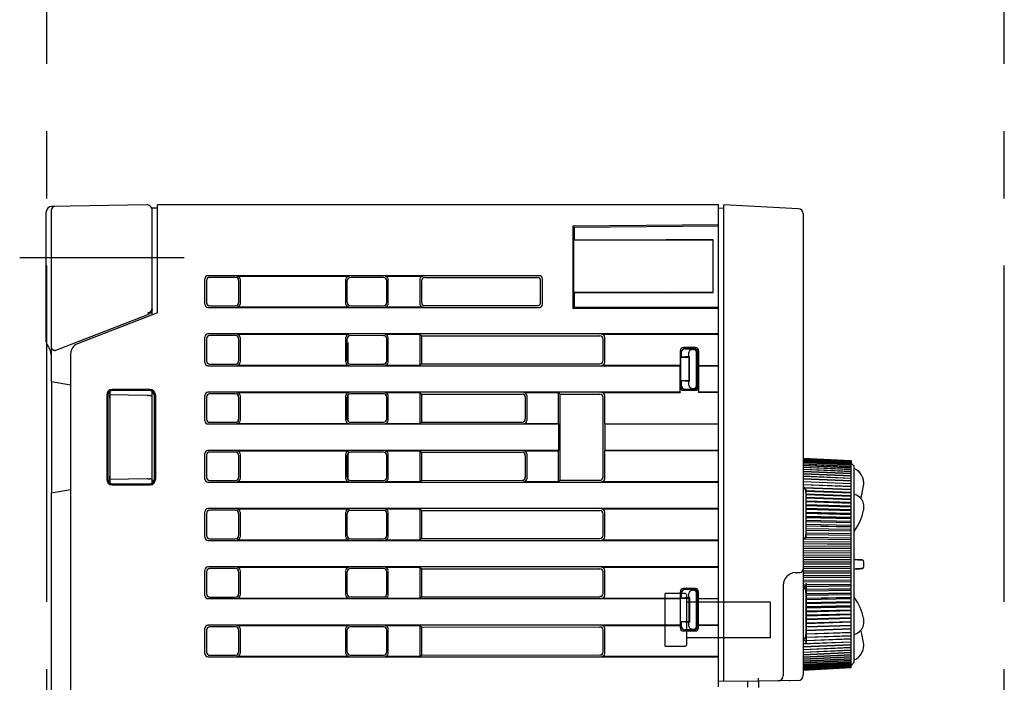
# Model space of a CAD drawing. Header units: millimetres. Extents: x 61 to 724, y -143 to 571.
# Tile 5 of 28: x 61 to 155, y 232 to 295. Entities that reach past the tile are written whole.
import ezdxf

# ---------------------------------------------------------------- set-up
doc = ezdxf.new("R2010")
doc.units = ezdxf.units.MM
doc.linetypes.add('PHANTOMX2', pattern=[127, 63.5, -12.7, 12.7, -12.7, 12.7, -12.7])
for name, color, linetype in [('10', 3, 'CONTINUOUS'), ('11', 2, 'CONTINUOUS'), ('12', 7, 'CONTINUOUS'), ('17', 6, 'CONTINUOUS'), ('18', 1, 'PHANTOMX2')]:
    doc.layers.add(name, color=color, linetype=linetype)

msp = doc.modelspace()

# ---------------------------------------------------------------- linework, layer by layer
at = {"layer": '10'}
for p, q in [((73.505, 277.563), (64.505, 277.406)), ((73.967, 277.272), (74.514, 277.272)), ((74.014, 267.172), (74.014, 277.272)), ((74.514, 267.366), (74.514, 277.572)), ((127.514, 277.572), (74.514, 277.572)), ((127.514, 232.056), (127.514, 277.572)), ((64.014, 264.63), (64.014, 276.906)), ((64.514, 260.892), (64.514, 277.111)), ((127.514, 275.685), (113.755, 275.561)), ((113.755, 275.561), (113.755, 267.763)), ((113.755, 275.561), (113.864, 275.453)), ((113.864, 275.453), (127.514, 275.572)), ((113.864, 275.453), (113.864, 275.447)), ((113.864, 274.947), (113.864, 274.272)), ((113.864, 274.272), (113.818, 274.226)), ((127.014, 274.246), (113.818, 274.226)), ((113.818, 274.226), (113.818, 269.318)), ((113.864, 274.272), (122.564, 274.272)), ((127.014, 274.271), (122.564, 274.274)), ((127.014, 269.273), (127.014, 274.271)), ((110.591, 270.872), (79.286, 270.872)), ((81.885, 270.716), (79.441, 270.717)), ((82.015, 270.846), (92.613, 270.846)), ((95.879, 270.71), (92.747, 270.711)), ((96.015, 270.846), (99.613, 270.846)), ((99.761, 270.697), (110.411, 270.692)), ((78.987, 268.171), (78.987, 270.573)), ((79.142, 270.419), (79.142, 268.326)), ((82.184, 270.417), (82.184, 268.327)), ((82.314, 270.547), (82.314, 268.197)), ((92.314, 268.197), (92.314, 270.547)), ((92.448, 268.332), (92.448, 270.413)), ((96.178, 268.333), (96.178, 270.411)), ((96.314, 268.197), (96.314, 270.547)), ((99.314, 270.547), (99.314, 268.197)), ((99.462, 270.398), (99.462, 268.346)), ((110.71, 268.351), (110.71, 270.393)), ((110.89, 268.171), (110.89, 270.573)), ((113.864, 269.272), (113.818, 269.318)), ((127.014, 269.298), (113.818, 269.318)), ((113.864, 269.272), (113.864, 267.872)), ((113.864, 269.272), (122.564, 269.272)), ((122.564, 269.27), (127.014, 269.273)), ((79.441, 268.027), (81.885, 268.028)), ((92.613, 267.898), (82.015, 267.898)), ((92.747, 268.033), (95.879, 268.034)), ((99.613, 267.898), (96.015, 267.898)), ((99.761, 268.047), (110.411, 268.052)), ((64.923, 263.828), (73.531, 267.181)), ((74.514, 267.366), (66.952, 264.43)), ((79.286, 267.872), (110.591, 267.872)), ((113.755, 267.763), (113.864, 267.872)), ((127.514, 267.76), (113.755, 267.763)), ((122.564, 267.872), (113.864, 267.872)), ((127.514, 267.87), (122.564, 267.874)), ((127.514, 265.372), (79.286, 265.372)), ((81.885, 265.216), (79.441, 265.217)), ((82.015, 265.346), (92.613, 265.346)), ((95.879, 265.21), (92.747, 265.211)), ((96.015, 265.346), (99.314, 265.346)), ((99.314, 265.346), (99.314, 262.398)), ((99.314, 265.346), (99.462, 265.197)), ((99.462, 265.197), (99.462, 262.547)), ((99.462, 265.197), (116.315, 265.189)), ((116.481, 265.346), (127.514, 265.346)), ((78.987, 262.671), (78.987, 265.073)), ((79.142, 264.919), (79.142, 262.826)), ((82.184, 264.917), (82.184, 262.827)), ((82.314, 265.047), (82.314, 262.697)), ((92.314, 262.697), (92.314, 265.047)), ((92.448, 262.832), (92.448, 264.913)), ((92.514, 262.646), (92.514, 264.55)), ((96.178, 262.833), (96.178, 264.911)), ((96.314, 262.697), (96.314, 265.047)), ((116.614, 262.854), (116.614, 264.891)), ((116.78, 262.697), (116.78, 265.047)), ((66.314, 263.498), (66.314, 170.846)), ((123.894, 263.792), (123.894, 262.398)), ((123.914, 263.772), (123.914, 260.372)), ((124.014, 263.172), (124.014, 263.68)), ((124.714, 263.235), (124.014, 263.172)), ((125.333, 264.092), (124.194, 264.092)), ((125.314, 264.072), (124.214, 264.072)), ((124.352, 263.972), (125.214, 263.972)), ((124.714, 263.235), (124.714, 263.617)), ((124.777, 263.235), (124.714, 263.172)), ((124.714, 263.235), (124.777, 263.235)), ((124.777, 260.909), (124.777, 263.235)), ((125.052, 263.909), (125.151, 263.909)), ((125.451, 260.535), (125.451, 263.61)), ((125.514, 260.472), (125.514, 263.673)), ((125.614, 260.372), (125.614, 263.772)), ((125.633, 263.792), (125.633, 262.398)), ((79.286, 262.372), (123.889, 262.372)), ((79.441, 262.527), (81.885, 262.528)), ((92.613, 262.398), (82.015, 262.398)), ((92.747, 262.533), (95.879, 262.534)), ((99.314, 262.398), (96.015, 262.398)), ((99.314, 262.398), (99.462, 262.547)), ((99.462, 262.547), (116.315, 262.555)), ((123.894, 262.398), (116.481, 262.398)), ((123.889, 262.372), (123.894, 262.398)), ((123.889, 259.872), (123.889, 262.372)), ((124.014, 263.172), (124.714, 263.172)), ((124.714, 263.172), (124.714, 260.972)), ((125.638, 262.372), (125.633, 262.398)), ((125.633, 262.398), (127.514, 262.398)), ((125.638, 262.372), (125.638, 259.872)), ((125.638, 262.372), (127.514, 262.372)), ((64.515, 260.892), (64.515, 250.352)), ((64.515, 260.892), (66.314, 260.575)), ((124.014, 260.465), (124.014, 260.972)), ((124.014, 260.972), (124.714, 260.972)), ((124.014, 260.972), (124.714, 260.909)), ((124.714, 260.972), (124.777, 260.909)), ((124.714, 260.527), (124.714, 260.909)), ((124.714, 260.909), (124.777, 260.909)), ((69.724, 259.623), (69.724, 251.621)), ((69.814, 259.533), (69.814, 251.711)), ((70.004, 259.924), (70.014, 259.922)), ((70.014, 259.922), (70.014, 251.322)), ((70.014, 259.612), (70.025, 259.601)), ((73.531, 259.552), (70.014, 259.612)), ((73.814, 260.122), (70.223, 260.122)), ((73.723, 260.031), (70.313, 260.032)), ((73.989, 259.547), (74.014, 259.547)), ((74.014, 251.307), (74.014, 259.938)), ((74.222, 251.713), (74.222, 259.532)), ((74.314, 259.623), (74.314, 251.621)), ((78.987, 257.171), (78.987, 259.573)), ((123.889, 259.872), (79.286, 259.872)), ((81.885, 259.716), (79.441, 259.717)), ((82.015, 259.846), (92.613, 259.846)), ((82.314, 259.547), (82.314, 257.197)), ((92.314, 257.197), (92.314, 259.547)), ((92.514, 257.146), (92.514, 259.599)), ((95.879, 259.71), (92.747, 259.711)), ((96.015, 259.846), (99.314, 259.846)), ((96.314, 257.197), (96.314, 259.547)), ((99.314, 259.846), (99.314, 256.898)), ((99.314, 259.846), (99.462, 259.697)), ((99.462, 259.697), (99.462, 257.047)), ((99.462, 259.697), (108.962, 259.693)), ((109.115, 259.846), (112.414, 259.846)), ((109.414, 259.547), (109.414, 257.197)), ((112.414, 256.898), (112.414, 259.846)), ((112.568, 259.691), (112.414, 259.846)), ((112.568, 251.553), (112.568, 259.691)), ((112.568, 259.691), (116.315, 259.689)), ((116.481, 259.846), (123.894, 259.846)), ((116.78, 256.898), (116.78, 259.547)), ((123.889, 259.872), (123.894, 259.846)), ((123.894, 259.846), (123.894, 260.352)), ((124.194, 260.052), (125.333, 260.053)), ((124.214, 260.072), (125.314, 260.072)), ((124.352, 260.172), (125.214, 260.172)), ((125.052, 260.235), (125.151, 260.235)), ((125.633, 260.353), (125.633, 259.846)), ((125.638, 259.872), (125.633, 259.846)), ((127.514, 259.846), (125.633, 259.846)), ((127.514, 259.872), (125.638, 259.872)), ((70.028, 259.301), (70.028, 251.944)), ((79.142, 259.419), (79.142, 257.326)), ((82.184, 259.417), (82.184, 257.327)), ((92.448, 257.332), (92.448, 259.413)), ((96.178, 257.333), (96.178, 259.411)), ((109.261, 259.394), (109.261, 257.35)), ((116.614, 251.854), (116.614, 259.391)), ((79.286, 256.872), (112.387, 256.872)), ((79.441, 257.027), (81.885, 257.028)), ((92.613, 256.898), (82.015, 256.898)), ((92.747, 257.033), (95.879, 257.034)), ((99.314, 256.898), (96.015, 256.898)), ((99.314, 256.898), (99.462, 257.047)), ((99.462, 257.047), (108.962, 257.051)), ((112.414, 256.898), (109.115, 256.898)), ((112.414, 256.898), (112.387, 256.872)), ((112.387, 256.872), (112.387, 254.372)), ((116.78, 256.898), (127.514, 256.898)), ((116.78, 256.898), (116.808, 256.872)), ((116.808, 254.372), (116.808, 256.872)), ((116.808, 256.872), (127.514, 256.872)), ((78.987, 251.671), (78.987, 254.073)), ((112.387, 254.372), (79.286, 254.372)), ((81.885, 254.216), (79.441, 254.217)), ((82.015, 254.346), (92.613, 254.346)), ((82.314, 254.047), (82.314, 251.697)), ((92.314, 251.697), (92.314, 254.047)), ((92.514, 251.646), (92.514, 254.099)), ((95.879, 254.21), (92.747, 254.211)), ((96.015, 254.346), (99.314, 254.346)), ((96.314, 251.697), (96.314, 254.047)), ((99.314, 254.346), (99.314, 251.398)), ((99.314, 254.346), (99.462, 254.197)), ((99.462, 254.197), (99.462, 251.547)), ((99.462, 254.197), (108.962, 254.193)), ((109.115, 254.346), (112.414, 254.346)), ((109.414, 254.047), (109.414, 251.697)), ((112.414, 254.346), (112.387, 254.372)), ((112.414, 251.398), (112.414, 254.346)), ((116.78, 254.346), (116.808, 254.372)), ((116.78, 251.697), (116.78, 254.346)), ((127.514, 254.346), (116.78, 254.346)), ((127.514, 254.372), (116.808, 254.372)), ((79.142, 253.919), (79.142, 251.826)), ((82.184, 253.917), (82.184, 251.827)), ((92.448, 251.832), (92.448, 253.913)), ((96.178, 251.833), (96.178, 253.911)), ((109.261, 253.894), (109.261, 251.85)), ((70.004, 251.32), (70.014, 251.322)), ((73.531, 251.692), (70.014, 251.632)), ((70.014, 251.632), (70.025, 251.644)), ((70.313, 251.212), (73.723, 251.213)), ((74.014, 251.697), (73.989, 251.697)), ((79.286, 251.372), (127.514, 251.372)), ((79.441, 251.527), (81.885, 251.528)), ((92.613, 251.398), (82.015, 251.398)), ((92.747, 251.533), (95.879, 251.534)), ((99.314, 251.398), (96.015, 251.398)), ((99.314, 251.398), (99.462, 251.547)), ((99.462, 251.547), (108.962, 251.551)), ((112.414, 251.398), (109.115, 251.398)), ((112.568, 251.553), (112.414, 251.398)), ((112.568, 251.553), (116.315, 251.555)), ((127.514, 251.398), (116.481, 251.398)), ((64.514, 183.892), (64.514, 250.352)), ((64.515, 250.352), (66.314, 250.67)), ((70.223, 251.122), (73.814, 251.122)), ((78.987, 246.171), (78.987, 248.573)), ((79.142, 248.419), (79.142, 246.326)), ((127.514, 248.872), (79.286, 248.872)), ((81.885, 248.716), (79.441, 248.717)), ((82.015, 248.846), (92.613, 248.846)), ((82.184, 248.417), (82.184, 246.327)), ((82.314, 248.547), (82.314, 246.197)), ((92.314, 246.197), (92.314, 248.547)), ((92.448, 246.332), (92.448, 248.413)), ((95.879, 248.71), (92.747, 248.711)), ((96.015, 248.846), (99.314, 248.846)), ((96.178, 246.333), (96.178, 248.411)), ((96.314, 246.197), (96.314, 248.547)), ((99.314, 248.846), (99.314, 245.898)), ((99.314, 248.846), (99.462, 248.697)), ((99.462, 248.697), (99.462, 246.047)), ((99.462, 248.697), (116.315, 248.689)), ((116.481, 248.846), (127.514, 248.846)), ((116.614, 246.354), (116.614, 248.391)), ((116.78, 246.197), (116.78, 248.547)), ((79.286, 245.872), (127.514, 245.872)), ((79.441, 246.027), (81.885, 246.028)), ((92.613, 245.898), (82.015, 245.898)), ((92.747, 246.033), (95.879, 246.034)), ((99.314, 245.898), (96.015, 245.898)), ((99.314, 245.898), (99.462, 246.047)), ((99.462, 246.047), (116.315, 246.055)), ((127.514, 245.898), (116.481, 245.898)), ((78.987, 240.671), (78.987, 243.073)), ((79.142, 242.919), (79.142, 240.826)), ((127.514, 243.372), (79.286, 243.372)), ((81.885, 243.216), (79.441, 243.217)), ((82.015, 243.346), (92.613, 243.346)), ((82.184, 242.917), (82.184, 240.827)), ((82.314, 243.047), (82.314, 240.697)), ((92.314, 240.697), (92.314, 243.047)), ((92.448, 240.832), (92.448, 242.913)), ((95.879, 243.21), (92.747, 243.211)), ((96.015, 243.346), (99.314, 243.346)), ((96.178, 240.833), (96.178, 242.911)), ((96.314, 240.697), (96.314, 243.047)), ((99.314, 243.346), (99.314, 240.398)), ((99.314, 243.346), (99.462, 243.197)), ((99.462, 243.197), (99.462, 240.547)), ((99.462, 243.197), (116.315, 243.189)), ((116.481, 243.346), (127.514, 243.346)), ((116.614, 240.854), (116.614, 242.891)), ((116.78, 240.697), (116.78, 243.047)), ((123.914, 237.622), (123.914, 241.022)), ((124.014, 240.422), (124.014, 240.93)), ((125.314, 241.322), (124.214, 241.322)), ((125.214, 241.222), (124.352, 241.222)), ((125.052, 241.159), (125.151, 241.159)), ((125.514, 240.923), (125.514, 237.722)), ((125.614, 237.622), (125.614, 241.022)), ((79.286, 240.372), (123.914, 240.372)), ((79.441, 240.527), (81.885, 240.528)), ((92.613, 240.398), (82.015, 240.398)), ((92.747, 240.533), (95.879, 240.534)), ((99.314, 240.398), (96.015, 240.398)), ((99.314, 240.398), (99.462, 240.547)), ((99.462, 240.547), (116.315, 240.555)), ((116.314, 240.555), (116.314, 240.572)), ((116.414, 240.572), (116.314, 240.572)), ((123.914, 240.398), (116.481, 240.398)), ((124.714, 240.485), (124.014, 240.422)), ((124.014, 240.422), (124.714, 240.422)), ((124.714, 240.485), (124.714, 240.867)), ((124.777, 240.485), (124.714, 240.422)), ((124.714, 240.485), (124.777, 240.485)), ((124.714, 240.422), (124.714, 238.222)), ((124.777, 240.485), (124.777, 238.159)), ((125.451, 237.785), (125.451, 240.86)), ((125.614, 240.398), (127.514, 240.398)), ((125.614, 240.372), (127.514, 240.372)), ((124.014, 238.222), (124.714, 238.222)), ((124.014, 238.222), (124.714, 238.159)), ((124.014, 237.715), (124.014, 238.222)), ((124.714, 238.222), (124.777, 238.159)), ((124.714, 238.159), (124.777, 238.159)), ((124.714, 237.777), (124.714, 238.159)), ((78.987, 235.171), (78.987, 237.573)), ((79.142, 237.419), (79.142, 235.326)), ((123.914, 237.872), (79.286, 237.872)), ((81.885, 237.716), (79.441, 237.717)), ((82.015, 237.846), (92.613, 237.846)), ((82.184, 237.417), (82.184, 235.327)), ((82.314, 237.547), (82.314, 235.197)), ((92.314, 235.197), (92.314, 237.547)), ((92.448, 235.332), (92.448, 237.413)), ((95.879, 237.71), (92.747, 237.711)), ((96.015, 237.846), (99.314, 237.846)), ((96.178, 235.333), (96.178, 237.411)), ((96.314, 235.197), (96.314, 237.547)), ((99.314, 237.846), (99.314, 234.898)), ((99.314, 237.846), (99.462, 237.697)), ((99.462, 237.697), (99.462, 235.047)), ((99.462, 237.697), (116.315, 237.689)), ((116.481, 237.846), (123.914, 237.846)), ((116.614, 235.354), (116.614, 237.391)), ((116.78, 235.197), (116.78, 237.547)), ((124.214, 237.322), (125.314, 237.322)), ((125.214, 237.422), (124.352, 237.422)), ((125.052, 237.485), (125.151, 237.485)), ((127.514, 237.872), (125.614, 237.872)), ((127.514, 237.846), (125.614, 237.846)), ((79.286, 234.872), (127.514, 234.872)), ((79.441, 235.027), (81.885, 235.028)), ((92.613, 234.898), (82.015, 234.898)), ((92.747, 235.033), (95.879, 235.034)), ((99.314, 234.898), (96.015, 234.898)), ((99.314, 234.898), (99.462, 235.047)), ((99.462, 235.047), (116.315, 235.055)), ((127.514, 234.898), (116.481, 234.898)), ((130.292, 232.007), (130.292, 232.581)), ((131.292, 232.572), (131.292, 231.99))]:
    msp.add_line(p, q, dxfattribs=at)
for centre, radius, start, end in [((64.514, 276.906), 0.5, 91, 180), ((64.814, 277.111), 0.3, 91, 180), ((73.514, 277.063), 0.5, 0, 91), ((73.514, 267.853), 0.5, 275, 345.02008), ((64.514, 264.63), 0.5, 180, 216.8699), ((62.514, 263.13), 2, 0.17602, 36.86994), ((67.314, 263.498), 1, 111.21797, 180), ((124.214, 241.022), 0.3, 90, 180), ((125.314, 241.022), 0.3, 0, 90), ((124.214, 237.622), 0.3, 180, 270), ((125.314, 237.622), 0.3, 270, 0)]:
    msp.add_arc(centre, radius, start, end, dxfattribs=at)
for centre, major_axis, ratio, start_param, end_param in [((113.89, 274.947), (0, 0.5), 0.052421, -0.000459, 1.570292), ((79.289, 270.571), (0.214, -0.214), 0.992433, 2.359993, 3.923193), ((79.443, 270.416), (0.22, -0.208), 0.991965, 2.331573, 3.894773), ((81.883, 270.415), (0.207, 0.22), 0.992873, -0.813629, 0.749571), ((82.013, 270.545), (0.214, 0.214), 0.992433, -0.7816, 0.7816), ((92.615, 270.545), (-0.214, 0.214), 0.992433, -0.7816, 0.7816), ((92.749, 270.41), (0.22, -0.208), 0.991965, 2.331573, 3.894773), ((95.877, 270.409), (0.207, 0.22), 0.992873, -0.813629, 0.749571), ((96.013, 270.545), (0.214, 0.214), 0.992433, -0.7816, 0.7816), ((99.615, 270.545), (-0.214, 0.214), 0.992433, -0.7816, 0.7816), ((99.764, 270.396), (0.22, -0.208), 0.991965, 2.331573, 3.894773), ((110.409, 270.391), (0.207, 0.22), 0.992873, -0.813629, 0.749571), ((110.589, 270.571), (0.214, 0.214), 0.992433, -0.7816, 0.7816), ((79.289, 268.173), (0.214, 0.214), 0.992433, -3.923193, -2.359993), ((79.443, 268.328), (0.22, 0.208), 0.991965, 2.388412, 3.951612), ((81.883, 268.329), (-0.207, 0.22), 0.992873, -3.891164, -2.327964), ((82.013, 268.199), (-0.214, 0.214), 0.992433, -3.923193, -2.359993), ((92.615, 268.199), (0.214, 0.214), 0.992433, -3.923193, -2.359993), ((92.749, 268.334), (0.22, 0.208), 0.991965, 2.388412, 3.951612), ((95.877, 268.336), (-0.207, 0.22), 0.992873, -3.891164, -2.327964), ((96.013, 268.199), (-0.214, 0.214), 0.992433, -3.923193, -2.359993), ((99.615, 268.199), (0.214, 0.214), 0.992433, -3.923193, -2.359993), ((99.764, 268.348), (0.22, 0.208), 0.991965, 2.388412, 3.951612), ((110.409, 268.353), (-0.207, 0.22), 0.992873, -3.891164, -2.327964), ((110.589, 268.173), (-0.214, 0.214), 0.992433, -3.923193, -2.359993), ((73.514, 267.165), (0.5, 0.195), 0.01626, 1.192441, 1.529542), ((79.289, 265.071), (0.214, -0.214), 0.992433, 2.359993, 3.923193), ((79.443, 264.916), (0.22, -0.208), 0.991965, 2.331573, 3.894773), ((81.883, 264.915), (0.207, 0.22), 0.992873, -0.813629, 0.749571), ((82.013, 265.045), (0.214, 0.214), 0.992433, -0.7816, 0.7816), ((92.615, 265.045), (-0.214, 0.214), 0.992433, -0.7816, 0.7816), ((92.749, 264.91), (0.22, -0.208), 0.991965, 2.331573, 3.894773), ((95.877, 264.909), (0.207, 0.22), 0.992873, -0.813629, 0.749571), ((96.013, 265.045), (0.214, 0.214), 0.992433, -0.7816, 0.7816), ((116.313, 264.888), (0.214, 0.214), 0.992436, -0.782269, 0.780477), ((116.478, 265.045), (0.22, 0.207), 0.991968, -0.752099, 0.810647), ((64.814, 264.107), (0.183, -0.238), 0.999323, -0.619612, -0.28251), ((124.194, 263.792), (-0.212, 0.212), 0.999695, -0.785322, 0.785322), ((124.214, 263.772), (-0.115, 0.277), 0.999785, -0.392585, 1.178059), ((124.361, 263.672), (0.346, -0.031), 0.862895, 1.674539, 3.218962), ((125.061, 263.609), (0.346, -0.031), 0.862895, 1.674539, 3.218962), ((125.15, 263.609), (-0.213, -0.213), 0.997265, 2.357564, 3.925621), ((125.213, 263.672), (0.213, 0.213), 0.997265, -0.784029, 0.784029), ((125.314, 263.772), (0.243, 0.175), 0.999519, -0.624256, 0.946083), ((125.333, 263.792), (0.212, 0.212), 0.999696, -0.78517, 0.78517), ((79.289, 262.673), (0.214, 0.214), 0.992433, 2.359993, 3.923193), ((79.443, 262.828), (0.22, 0.208), 0.991965, 2.388412, 3.951612), ((81.883, 262.829), (-0.207, 0.22), 0.992873, -3.891164, -2.327964), ((82.013, 262.699), (0.214, -0.214), 0.992433, -0.7816, 0.7816), ((92.615, 262.699), (0.214, 0.214), 0.992433, -3.923193, -2.359993), ((92.749, 262.834), (0.22, 0.208), 0.991965, 2.388412, 3.951612), ((95.877, 262.836), (-0.207, 0.22), 0.992873, -3.891164, -2.327964), ((96.013, 262.699), (-0.214, 0.214), 0.992433, -3.923193, -2.359993), ((116.313, 262.856), (0.214, -0.214), 0.992436, -0.780477, 0.782269), ((116.478, 262.699), (0.22, -0.207), 0.991968, -0.810647, 0.752099), ((124.361, 260.473), (0.346, 0.031), 0.862895, 3.064223, 4.608646), ((125.061, 260.535), (-0.346, -0.031), 0.862895, -0.077369, 1.467053), ((125.15, 260.535), (0.213, -0.213), 0.997265, -0.784029, 0.784029), ((125.213, 260.473), (-0.213, 0.213), 0.997265, -3.925621, -2.357564), ((70.224, 259.621), (-0.355, 0.355), 0.997265, -0.784029, 0.784029), ((70.315, 259.531), (0.37, -0.338), 0.996979, 2.312146, 3.880204), ((70.025, 259.301), (0, 0.3), 0.008725, -1.570796, -0.009028), ((73.514, 259.557), (0.5, -0.009), 0.008876, -1.535735, -1.41192), ((73.722, 259.53), (0.334, 0.373), 0.997523, -0.839454, 0.728603), ((73.813, 259.621), (0.355, 0.355), 0.997265, -0.784029, 0.784029), ((79.289, 259.571), (0.214, -0.214), 0.992433, 2.359993, 3.923193), ((79.443, 259.416), (0.22, -0.208), 0.991965, 2.331573, 3.894773), ((81.883, 259.415), (0.207, 0.22), 0.992873, -0.813629, 0.749571), ((82.013, 259.545), (0.214, 0.214), 0.992433, -0.7816, 0.7816), ((92.615, 259.545), (-0.214, 0.214), 0.992433, -0.7816, 0.7816), ((92.749, 259.41), (0.22, -0.208), 0.991965, 2.331573, 3.894773), ((95.877, 259.409), (0.207, 0.22), 0.992873, -0.813629, 0.749571), ((96.013, 259.545), (0.214, 0.214), 0.992433, -0.7816, 0.7816), ((108.96, 259.392), (0.207, 0.22), 0.992873, -0.813629, 0.749571), ((109.113, 259.545), (0.214, 0.214), 0.992433, -0.7816, 0.7816), ((116.313, 259.388), (0.214, 0.214), 0.992436, -0.782269, 0.780477), ((116.478, 259.545), (0.22, 0.207), 0.991968, -0.752099, 0.810647), ((124.194, 260.352), (0.212, 0.212), 0.999695, -3.926915, -2.356271), ((124.214, 260.372), (0.115, 0.277), 0.999785, -4.319652, -2.749008), ((125.314, 260.372), (0.243, -0.175), 0.999519, -0.946083, 0.624256), ((125.333, 260.353), (0.212, -0.212), 0.999696, -0.78517, 0.78517), ((79.289, 257.173), (0.214, 0.214), 0.992433, 2.359993, 3.923193), ((79.443, 257.328), (0.22, 0.208), 0.991965, 2.388412, 3.951612), ((81.883, 257.329), (-0.207, 0.22), 0.992873, -3.891164, -2.327964), ((82.013, 257.199), (0.214, -0.214), 0.992433, -0.7816, 0.7816), ((92.615, 257.199), (0.214, 0.214), 0.992433, -3.923193, -2.359993), ((92.749, 257.334), (0.22, 0.208), 0.991965, 2.388412, 3.951612), ((95.877, 257.336), (-0.207, 0.22), 0.992873, -3.891164, -2.327964), ((96.013, 257.199), (-0.214, 0.214), 0.992433, -3.923193, -2.359993), ((108.96, 257.353), (-0.207, 0.22), 0.992873, -3.891164, -2.327964), ((109.113, 257.199), (0.214, -0.214), 0.992433, -0.7816, 0.7816), ((79.289, 254.071), (0.214, -0.214), 0.992433, 2.359993, 3.923193), ((79.443, 253.916), (0.22, -0.208), 0.991965, 2.331573, 3.894773), ((81.883, 253.915), (0.207, 0.22), 0.992873, -0.813629, 0.749571), ((82.013, 254.045), (0.214, 0.214), 0.992433, -0.7816, 0.7816), ((92.615, 254.045), (-0.214, 0.214), 0.992433, -0.7816, 0.7816), ((92.749, 253.91), (0.22, -0.208), 0.991965, 2.331573, 3.894773), ((95.877, 253.909), (0.207, 0.22), 0.992873, -0.813629, 0.749571), ((96.013, 254.045), (0.214, 0.214), 0.992433, -0.7816, 0.7816), ((108.96, 253.892), (0.207, 0.22), 0.992873, -0.813629, 0.749571), ((109.113, 254.045), (0.214, 0.214), 0.992433, -0.7816, 0.7816), ((70.224, 251.623), (0.355, 0.355), 0.997265, -3.925621, -2.357564), ((70.315, 251.713), (0.37, 0.338), 0.996979, 2.402982, 3.971039), ((70.025, 251.944), (0, 0.3), 0.008725, -3.132564, -1.570796), ((73.514, 251.687), (0.5, 0.009), 0.008876, 1.41192, 1.535735), ((73.722, 251.714), (-0.334, 0.373), 0.997523, -3.870196, -2.302139), ((73.813, 251.623), (-0.355, 0.355), 0.997265, -3.925621, -2.357564), ((79.289, 251.673), (0.214, 0.214), 0.992433, 2.359993, 3.923193), ((79.443, 251.828), (0.22, 0.208), 0.991965, 2.388412, 3.951612), ((81.883, 251.829), (-0.207, 0.22), 0.992873, -3.891164, -2.327964), ((82.013, 251.699), (0.214, -0.214), 0.992433, -0.7816, 0.7816), ((92.615, 251.699), (0.214, 0.214), 0.992433, -3.923193, -2.359993), ((92.749, 251.834), (0.22, 0.208), 0.991965, 2.388412, 3.951612), ((95.877, 251.836), (-0.207, 0.22), 0.992873, -3.891164, -2.327964), ((96.013, 251.699), (-0.214, 0.214), 0.992433, -3.923193, -2.359993), ((108.96, 251.853), (-0.207, 0.22), 0.992873, -3.891164, -2.327964), ((109.113, 251.699), (0.214, -0.214), 0.992433, -0.7816, 0.7816), ((116.313, 251.856), (0.214, -0.214), 0.992436, -0.780477, 0.782269), ((116.478, 251.699), (0.22, -0.207), 0.991968, -0.810647, 0.752099), ((79.289, 248.571), (0.214, -0.214), 0.992433, 2.359993, 3.923193), ((79.443, 248.416), (0.22, -0.208), 0.991965, 2.331573, 3.894773), ((81.883, 248.415), (0.207, 0.22), 0.992873, -0.813629, 0.749571), ((82.013, 248.545), (0.214, 0.214), 0.992433, -0.7816, 0.7816), ((92.615, 248.545), (-0.214, 0.214), 0.992433, -0.7816, 0.7816), ((92.749, 248.41), (0.22, -0.208), 0.991965, 2.331573, 3.894773), ((95.877, 248.409), (0.207, 0.22), 0.992873, -0.813629, 0.749571), ((96.013, 248.545), (0.214, 0.214), 0.992433, -0.7816, 0.7816), ((116.313, 248.388), (0.214, 0.214), 0.992436, -0.782269, 0.780477), ((116.478, 248.545), (0.22, 0.207), 0.991968, -0.752099, 0.810647), ((79.289, 246.173), (0.214, 0.214), 0.992433, 2.359993, 3.923193), ((79.443, 246.328), (0.22, 0.208), 0.991965, 2.388412, 3.951612), ((81.883, 246.329), (-0.207, 0.22), 0.992873, -3.891164, -2.327964), ((82.013, 246.199), (0.214, -0.214), 0.992433, -0.7816, 0.7816), ((92.615, 246.199), (0.214, 0.214), 0.992433, -3.923193, -2.359993), ((92.749, 246.334), (0.22, 0.208), 0.991965, 2.388412, 3.951612), ((95.877, 246.336), (-0.207, 0.22), 0.992873, -3.891164, -2.327964), ((96.013, 246.199), (-0.214, 0.214), 0.992433, -3.923193, -2.359993), ((116.313, 246.356), (0.214, -0.214), 0.992436, -0.780477, 0.782269), ((116.478, 246.199), (0.22, -0.207), 0.991968, -0.810647, 0.752099), ((79.289, 243.071), (-0.214, 0.214), 0.992433, -0.7816, 0.7816), ((79.443, 242.916), (0.22, -0.208), 0.991965, 2.331573, 3.894773), ((81.883, 242.915), (0.207, 0.22), 0.992873, -0.813629, 0.749571), ((82.013, 243.045), (0.214, 0.214), 0.992433, -0.7816, 0.7816), ((92.615, 243.045), (-0.214, 0.214), 0.992433, -0.7816, 0.7816), ((92.749, 242.91), (0.22, -0.208), 0.991965, 2.331573, 3.894773), ((95.877, 242.909), (0.207, 0.22), 0.992873, -0.813629, 0.749571), ((96.013, 243.045), (0.214, 0.214), 0.992433, -0.7816, 0.7816), ((116.313, 242.888), (0.214, 0.214), 0.992436, -0.782269, 0.780477), ((116.478, 243.045), (0.22, 0.207), 0.991968, -0.752099, 0.810647), ((124.361, 240.922), (0.346, -0.031), 0.862895, 1.674539, 3.218962), ((125.061, 240.859), (0.346, -0.031), 0.862895, 1.674539, 3.218962), ((125.15, 240.859), (-0.213, -0.213), 0.997265, 2.357564, 3.925621), ((125.213, 240.922), (0.213, 0.213), 0.997265, -0.784029, 0.784029), ((79.289, 240.673), (0.214, 0.214), 0.992433, 2.359993, 3.923193), ((79.443, 240.828), (0.22, 0.208), 0.991965, 2.388412, 3.951612), ((81.883, 240.829), (-0.207, 0.22), 0.992873, -3.891164, -2.327964), ((82.013, 240.699), (0.214, -0.214), 0.992433, -0.7816, 0.7816), ((92.615, 240.699), (0.214, 0.214), 0.992433, -3.923193, -2.359993), ((92.749, 240.834), (0.22, 0.208), 0.991965, 2.388412, 3.951612), ((95.877, 240.836), (-0.207, 0.22), 0.992873, -3.891164, -2.327964), ((96.013, 240.699), (-0.214, 0.214), 0.992433, -3.923193, -2.359993), ((116.313, 240.856), (0.214, -0.214), 0.992436, -0.780477, 0.782269), ((116.478, 240.699), (0.22, -0.207), 0.991968, -0.810647, 0.752099), ((79.289, 237.571), (-0.214, 0.214), 0.992433, -0.7816, 0.7816), ((79.443, 237.416), (0.22, -0.208), 0.991965, 2.331573, 3.894773), ((81.883, 237.415), (0.207, 0.22), 0.992873, -0.813629, 0.749571), ((82.013, 237.545), (0.214, 0.214), 0.992433, -0.7816, 0.7816), ((92.615, 237.545), (-0.214, 0.214), 0.992433, -0.7816, 0.7816), ((92.749, 237.41), (0.22, -0.208), 0.991965, 2.331573, 3.894773), ((95.877, 237.409), (0.207, 0.22), 0.992873, -0.813629, 0.749571), ((96.013, 237.545), (0.214, 0.214), 0.992433, -0.7816, 0.7816), ((116.313, 237.388), (0.214, 0.214), 0.992436, -0.782269, 0.780477), ((116.478, 237.545), (0.22, 0.207), 0.991968, -0.752099, 0.810647), ((124.361, 237.723), (0.346, 0.031), 0.862895, 3.064223, 4.608646), ((125.061, 237.785), (-0.346, -0.031), 0.862895, -0.077369, 1.467053), ((125.15, 237.785), (0.213, -0.213), 0.997265, -0.784029, 0.784029), ((125.213, 237.723), (-0.213, 0.213), 0.997265, -3.925621, -2.357564), ((92.749, 235.334), (0.22, 0.208), 0.991965, 2.388412, 3.951612), ((95.877, 235.336), (-0.207, 0.22), 0.992873, -3.891164, -2.327964), ((116.313, 235.356), (0.214, -0.214), 0.992436, -0.780477, 0.782269), ((79.289, 235.173), (0.214, 0.214), 0.992433, 2.359993, 3.923193), ((79.443, 235.328), (0.22, 0.208), 0.991965, 2.388412, 3.951612), ((81.883, 235.329), (-0.207, 0.22), 0.992873, -3.891164, -2.327964), ((82.013, 235.199), (0.214, -0.214), 0.992433, -0.7816, 0.7816), ((92.615, 235.199), (0.214, 0.214), 0.992433, -3.923193, -2.359993), ((96.013, 235.199), (-0.214, 0.214), 0.992433, -3.923193, -2.359993), ((116.478, 235.199), (0.22, -0.207), 0.991968, -0.810647, 0.752099)]:
    msp.add_ellipse(centre, major_axis=major_axis, ratio=ratio, start_param=start_param, end_param=end_param, dxfattribs=at)
for points, knots in [([(73.695, 267.279), (73.743, 267.298), (73.832, 267.349), (73.935, 267.461), (73.999, 267.596), (74.014, 267.693), (74.014, 267.742)], [0, 0, 0, 0, 0.257709, 0.509551, 0.756241, 1, 1, 1, 1]), ([(74.014, 267.702), (74.014, 267.658), (74.001, 267.566), (73.943, 267.436), (73.841, 267.32), (73.748, 267.265), (73.695, 267.245)], [0, 0, 0, 0, 0.226175, 0.461389, 0.715859, 1, 1, 1, 1]), ([(64.824, 263.807), (64.8, 263.807), (64.753, 263.811), (64.687, 263.832), (64.632, 263.865), (64.574, 263.918), (64.526, 263.997), (64.514, 264.068), (64.514, 264.102)], [0, 0, 0, 0, 0.151249, 0.296137, 0.431099, 0.556457, 0.785281, 1, 1, 1, 1]), ([(73.99, 259.547), (73.982, 259.548), (73.962, 259.546), (73.928, 259.542), (73.886, 259.539), (73.838, 259.539), (73.783, 259.541), (73.701, 259.546), (73.637, 259.551), (73.593, 259.551)], [0, 0, 0, 0, 0.063986, 0.149715, 0.255218, 0.37851, 0.517403, 0.669283, 1, 1, 1, 1]), ([(73.593, 251.693), (73.637, 251.694), (73.701, 251.698), (73.783, 251.704), (73.838, 251.706), (73.886, 251.705), (73.928, 251.702), (73.962, 251.699), (73.982, 251.697), (73.99, 251.697)], [0, 0, 0, 0, 0.330717, 0.482597, 0.62149, 0.744782, 0.850285, 0.936014, 1, 1, 1, 1])]:
    msp.add_open_spline(points, degree=3, knots=knots, dxfattribs=at)
at = {"layer": '11'}
for p, q in [((127.514, 277.268), (128.014, 277.272)), ((128.014, 232.601), (128.014, 277.572)), ((135.04, 277.204), (128.014, 277.572)), ((135.514, 276.705), (135.514, 233.137)), ((135.514, 264.603), (135.524, 264.603)), ((135.514, 264.572), (135.524, 264.572)), ((135.524, 264.603), (135.524, 262.772)), ((135.514, 262.772), (135.524, 262.772)), ((135.514, 262.741), (135.524, 262.741)), ((135.524, 262.765), (135.524, 262.741)), ((135.514, 261.803), (135.524, 261.803)), ((135.514, 261.772), (135.524, 261.772)), ((135.524, 261.803), (135.524, 259.941)), ((135.514, 259.972), (135.524, 259.972)), ((135.514, 259.941), (135.524, 259.941)), ((135.514, 258.972), (135.524, 258.972)), ((135.524, 258.972), (135.524, 257.172)), ((135.514, 257.172), (135.524, 257.172)), ((140.044, 253.382), (135.514, 253.62)), ((135.514, 253.601), (140.044, 253.364)), ((140.044, 253.364), (135.514, 253.6)), ((135.514, 253.564), (140.044, 253.327)), ((140.044, 253.326), (135.514, 253.561)), ((135.514, 253.507), (140.044, 253.272)), ((140.044, 253.27), (135.514, 253.504)), ((135.514, 253.432), (140.044, 253.198)), ((140.044, 253.196), (135.514, 253.428)), ((135.514, 253.338), (140.044, 253.106)), ((140.044, 253.104), (135.514, 253.333)), ((135.514, 253.226), (140.044, 252.996)), ((140.044, 252.993), (135.514, 253.219)), ((135.514, 253.095), (140.044, 252.869)), ((140.044, 252.865), (135.514, 253.088)), ((140.044, 253.382), (140.044, 253.364)), ((140.044, 253.364), (140.044, 253.327)), ((140.044, 253.326), (140.044, 253.272)), ((140.044, 253.27), (140.044, 253.198)), ((140.044, 233.918), (140.044, 253.196)), ((140.341, 252.874), (140.044, 253.171)), ((135.514, 252.946), (140.044, 252.723)), ((140.044, 252.719), (135.514, 252.938)), ((135.514, 252.78), (140.044, 252.56)), ((140.044, 252.556), (135.514, 252.771)), ((135.514, 252.596), (140.044, 252.381)), ((140.044, 252.375), (135.514, 252.586)), ((135.514, 252.395), (140.044, 252.184)), ((140.044, 252.178), (135.514, 252.384)), ((135.514, 252.177), (140.044, 251.971)), ((140.044, 251.965), (135.514, 252.165)), ((140.341, 234.37), (140.341, 252.874)), ((135.514, 251.943), (140.044, 251.743)), ((140.044, 251.736), (135.514, 251.931)), ((135.514, 251.693), (140.044, 251.499)), ((140.044, 251.492), (135.514, 251.68)), ((135.514, 251.428), (140.044, 251.24)), ((140.044, 251.232), (135.514, 251.414)), ((135.514, 251.148), (140.044, 250.966)), ((140.044, 250.958), (135.514, 251.133)), ((135.607, 250.85), (140.044, 250.678)), ((140.044, 250.67), (135.62, 250.834)), ((135.774, 250.542), (135.758, 250.543)), ((135.759, 250.536), (135.774, 250.536)), ((135.774, 250.52), (135.762, 250.52)), ((135.774, 250.722), (135.774, 246.091)), ((135.774, 250.722), (135.776, 250.722)), ((135.776, 250.722), (135.776, 246.091)), ((140.044, 250.384), (135.776, 250.542)), ((135.776, 250.536), (140.044, 250.377)), ((140.044, 250.369), (135.776, 250.52)), ((140.044, 250.082), (135.776, 250.233)), ((135.776, 250.215), (140.044, 250.064)), ((140.044, 250.055), (135.776, 250.198)), ((140.044, 249.769), (135.776, 249.912)), ((135.776, 249.881), (140.044, 249.737)), ((140.044, 249.728), (135.776, 249.864)), ((140.044, 249.443), (135.776, 249.579)), ((135.776, 249.536), (140.044, 249.4)), ((140.044, 249.39), (135.776, 249.518)), ((140.951, 249.858), (140.837, 249.966)), ((141.048, 249.741), (140.951, 249.858)), ((141.125, 249.617), (141.047, 249.742)), ((135.774, 248.922), (135.776, 248.922)), ((135.774, 248.522), (135.776, 248.522)), ((140.044, 249.107), (135.776, 249.235)), ((135.776, 249.179), (140.044, 249.051)), ((140.044, 249.041), (135.776, 249.161)), ((140.044, 248.76), (135.776, 248.88)), ((135.776, 248.812), (140.044, 248.692)), ((140.044, 248.682), (135.776, 248.793)), ((140.044, 248.403), (135.776, 248.515)), ((135.776, 248.435), (140.044, 248.323)), ((140.044, 248.313), (135.776, 248.416)), ((141.076, 248.2), (141.214, 248.702)), ((141.076, 248.201), (141.214, 248.702)), ((141.229, 248.787), (141.229, 248.788)), ((141.235, 248.889), (141.235, 249.188)), ((141.235, 248.89), (141.235, 248.89)), ((135.774, 248.322), (135.776, 248.322)), ((135.774, 247.953), (135.776, 247.953)), ((135.774, 247.922), (135.776, 247.922)), ((140.044, 248.037), (135.776, 248.141)), ((135.776, 248.049), (140.044, 247.945)), ((140.044, 247.935), (135.776, 248.029)), ((140.044, 247.663), (135.776, 247.758)), ((135.776, 247.654), (140.044, 247.559)), ((140.044, 247.548), (135.776, 247.634)), ((140.882, 247.697), (140.883, 247.697)), ((140.044, 247.281), (135.776, 247.367)), ((135.776, 247.252), (140.044, 247.166)), ((140.044, 247.155), (135.776, 247.231)), ((140.044, 246.893), (135.776, 246.969)), ((135.776, 246.842), (140.044, 246.766)), ((140.044, 246.755), (135.776, 246.822)), ((140.044, 246.498), (135.776, 246.565)), ((140.341, 246.722), (140.343, 246.724)), ((140.044, 245.692), (135.514, 245.743)), ((135.514, 245.584), (140.044, 245.533)), ((140.044, 245.521), (135.514, 245.562)), ((140.044, 245.937), (135.601, 245.987)), ((135.618, 246.008), (140.044, 245.948)), ((135.774, 246.155), (135.709, 246.156)), ((135.774, 246.122), (135.776, 246.122)), ((135.774, 246.091), (135.776, 246.091)), ((135.776, 246.427), (140.044, 246.36)), ((140.044, 246.348), (135.776, 246.406)), ((140.044, 246.097), (135.776, 246.155)), ((140.044, 245.283), (135.514, 245.324)), ((135.514, 245.154), (140.044, 245.113)), ((140.044, 245.101), (135.514, 245.132)), ((140.044, 244.87), (135.514, 244.901)), ((135.514, 244.722), (140.044, 244.691)), ((140.044, 244.679), (135.514, 244.7)), ((140.044, 244.456), (135.514, 244.476)), ((135.514, 244.287), (140.044, 244.266)), ((140.044, 244.255), (135.514, 244.265)), ((140.044, 244.039), (135.514, 244.05)), ((135.514, 243.851), (140.044, 243.841)), ((140.044, 243.829), (135.514, 243.829)), ((140.341, 244.074), (140.419, 244.07)), ((140.452, 244.069), (140.419, 244.07)), ((140.844, 244.047), (140.452, 244.069)), ((140.947, 244.041), (140.844, 244.047)), ((140.984, 244.039), (140.947, 244.041)), ((141.003, 244.037), (140.984, 244.039)), ((141.019, 244.036), (141.003, 244.037)), ((141.032, 244.035), (141.026, 244.036)), ((141.042, 244.034), (141.037, 244.035)), ((141.235, 243.411), (141.235, 243.833)), ((134.771, 242.832), (135.229, 242.856)), ((140.044, 243.622), (135.514, 243.622)), ((135.514, 243.415), (140.044, 243.415)), ((140.044, 243.403), (135.514, 243.393)), ((140.044, 243.205), (135.514, 243.195)), ((135.514, 242.979), (140.044, 242.99)), ((140.044, 242.978), (135.514, 242.957)), ((140.044, 242.789), (135.514, 242.768)), ((140.405, 243.173), (140.341, 243.17)), ((140.721, 243.19), (140.907, 243.201)), ((140.907, 243.201), (140.972, 243.205)), ((140.972, 243.205), (141.001, 243.207)), ((141.001, 243.207), (141.018, 243.208)), ((141.016, 243.208), (141.03, 243.209)), ((141.029, 243.209), (141.036, 243.21)), ((141.035, 243.209), (141.041, 243.21)), ((141.04, 243.21), (141.046, 243.21)), ((141.045, 243.21), (141.051, 243.211)), ((141.05, 243.211), (141.056, 243.212)), ((135.514, 242.544), (140.044, 242.565)), ((140.044, 242.553), (135.514, 242.522)), ((140.044, 242.374), (135.514, 242.343)), ((135.514, 242.112), (140.044, 242.143)), ((140.044, 242.131), (135.514, 242.09)), ((140.044, 241.962), (135.514, 241.92)), ((133.634, 241.633), (133.634, 233.104)), ((135.514, 241.682), (135.774, 241.684)), ((135.774, 241.663), (135.514, 241.66)), ((135.774, 241.504), (135.514, 241.501)), ((135.7, 241.258), (135.774, 241.259)), ((135.774, 241.238), (135.709, 241.237)), ((135.774, 241.089), (135.758, 241.089)), ((135.774, 241.802), (135.784, 241.802)), ((135.774, 241.802), (135.774, 236.14)), ((135.784, 241.802), (135.784, 236.14)), ((135.784, 241.685), (140.044, 241.723)), ((140.044, 241.712), (135.784, 241.663)), ((140.044, 241.552), (135.784, 241.504)), ((135.784, 241.259), (140.044, 241.307)), ((140.044, 241.296), (135.784, 241.238)), ((140.044, 241.147), (135.784, 241.089)), ((135.774, 240.471), (135.784, 240.471)), ((135.784, 240.838), (140.044, 240.896)), ((140.044, 240.885), (135.784, 240.817)), ((140.044, 240.747), (135.784, 240.68)), ((135.784, 240.422), (140.044, 240.49)), ((140.044, 240.478), (135.784, 240.402)), ((140.044, 240.352), (135.784, 240.275)), ((135.784, 240.013), (140.044, 240.089)), ((140.044, 240.078), (135.784, 239.993)), ((140.883, 239.547), (140.637, 240.041)), ((140.044, 239.963), (135.784, 239.877)), ((135.784, 239.61), (140.044, 239.696)), ((140.044, 239.685), (135.784, 239.59)), ((140.044, 239.581), (135.784, 239.487)), ((135.784, 239.215), (140.044, 239.31)), ((140.044, 239.299), (135.784, 239.196)), ((140.044, 239.207), (135.784, 239.104)), ((141.076, 239.043), (140.882, 239.548)), ((135.784, 238.829), (140.044, 238.932)), ((140.044, 238.921), (135.784, 238.81)), ((140.044, 238.841), (135.784, 238.729)), ((135.784, 238.451), (140.044, 238.563)), ((140.044, 238.552), (135.784, 238.432)), ((140.044, 238.484), (135.784, 238.364)), ((135.784, 238.083), (140.044, 238.203)), ((140.044, 238.193), (135.784, 238.065)), ((140.044, 238.137), (135.784, 238.009)), ((141.214, 238.543), (141.076, 239.044)), ((141.229, 238.456), (141.214, 238.543)), ((141.235, 238.355), (141.229, 238.457)), ((141.235, 238.056), (141.235, 238.355)), ((135.774, 237.472), (135.784, 237.472)), ((135.774, 237.438), (135.784, 237.438)), ((135.784, 237.726), (140.044, 237.854)), ((140.044, 237.845), (135.784, 237.709)), ((140.044, 237.801), (135.784, 237.665)), ((135.784, 237.38), (140.044, 237.516)), ((140.044, 237.507), (135.784, 237.363)), ((140.044, 237.476), (135.784, 237.332)), ((135.784, 237.046), (140.044, 237.19)), ((141.047, 237.503), (141.125, 237.627)), ((141.125, 237.627), (141.183, 237.756)), ((141.182, 237.756), (141.219, 237.889)), ((141.235, 238.056), (141.235, 238.056)), ((135.514, 236.406), (135.774, 236.416)), ((135.774, 236.401), (135.514, 236.391)), ((135.514, 236.111), (140.044, 236.286)), ((140.044, 236.278), (135.514, 236.096)), ((135.774, 236.702), (135.707, 236.7)), ((135.774, 236.709), (135.71, 236.706)), ((135.717, 236.722), (135.774, 236.724)), ((140.044, 237.181), (135.784, 237.03)), ((140.044, 237.162), (135.784, 237.011)), ((135.784, 236.725), (140.044, 236.875)), ((140.044, 236.867), (135.784, 236.709)), ((140.044, 236.861), (135.784, 236.703)), ((135.784, 236.416), (140.044, 236.574)), ((140.044, 236.566), (135.784, 236.401)), ((135.514, 235.83), (140.044, 236.012)), ((140.044, 236.005), (135.514, 235.816)), ((135.514, 235.564), (140.044, 235.753)), ((140.044, 235.746), (135.514, 235.551)), ((135.514, 235.314), (140.044, 235.508)), ((140.044, 235.501), (135.514, 235.301)), ((135.774, 236.171), (135.784, 236.171)), ((135.774, 236.14), (135.784, 236.14)), ((135.514, 235.079), (140.044, 235.279)), ((140.044, 235.273), (135.514, 235.067)), ((135.514, 234.86), (140.044, 235.066)), ((140.044, 235.06), (135.514, 234.85)), ((135.514, 234.658), (140.044, 234.869)), ((140.044, 234.864), (135.514, 234.648)), ((135.514, 234.473), (140.044, 234.689)), ((140.044, 234.684), (135.514, 234.465)), ((135.514, 234.306), (140.044, 234.525)), ((140.044, 234.521), (135.514, 234.298)), ((135.514, 234.156), (140.044, 234.38)), ((140.044, 234.376), (135.514, 234.149)), ((135.514, 234.025), (140.044, 234.251)), ((140.044, 234.248), (135.514, 234.019)), ((135.514, 233.911), (140.044, 234.141)), ((140.044, 234.138), (135.514, 233.906)), ((135.514, 233.816), (140.044, 234.048)), ((140.044, 234.046), (135.514, 233.812)), ((135.514, 233.74), (140.044, 233.974)), ((140.044, 233.972), (135.514, 233.737)), ((135.514, 233.683), (140.044, 233.918)), ((140.044, 233.917), (135.514, 233.68)), ((135.514, 233.644), (140.044, 233.881)), ((140.044, 233.88), (135.514, 233.643)), ((135.514, 233.625), (140.044, 233.862)), ((140.341, 234.37), (140.044, 234.073)), ((140.044, 233.881), (140.044, 233.917)), ((140.044, 233.862), (140.044, 233.88)), ((127.514, 232.605), (131.292, 232.572)), ((135.022, 232.637), (131.292, 232.572))]:
    msp.add_line(p, q, dxfattribs=at)
for points in [[(140.837, 249.966), (140.706, 250.063), (140.561, 250.148), (140.405, 250.22), (140.341, 250.243)], [(140.948, 249.861), (141.08, 250.347), (141.217, 251.047)], [(141.235, 249.188), (141.235, 249.222), (141.219, 249.355), (141.182, 249.488), (141.125, 249.618)], [(141.214, 248.702), (141.229, 248.787), (141.235, 248.89)], [(140.637, 247.203), (140.882, 247.696), (141.076, 248.201)], [(140.341, 246.722), (140.342, 246.723), (140.638, 247.203)], [(141.235, 243.833), (141.235, 243.844), (141.232, 243.871), (141.225, 243.897), (141.215, 243.922), (141.201, 243.945), (141.186, 243.965), (141.168, 243.982), (141.15, 243.997), (141.131, 244.009), (141.113, 244.018), (141.096, 244.024), (141.082, 244.028), (141.071, 244.03), (141.063, 244.032), (141.057, 244.032), (141.052, 244.033), (141.047, 244.034), (141.042, 244.034), (141.037, 244.035), (141.032, 244.035), (141.019, 244.036)], [(140.405, 243.173), (140.436, 243.175), (140.721, 243.19)], [(141.055, 243.211), (141.06, 243.212), (141.067, 243.213), (141.077, 243.215), (141.09, 243.218), (141.106, 243.224), (141.125, 243.232), (141.144, 243.243), (141.163, 243.257), (141.181, 243.274), (141.198, 243.294), (141.212, 243.317), (141.223, 243.343), (141.231, 243.37), (141.235, 243.398), (141.235, 243.411)], [(141.056, 243.212), (141.062, 243.212), (141.069, 243.214), (141.079, 243.216), (141.094, 243.22), (141.11, 243.225), (141.128, 243.234), (141.147, 243.245), (141.165, 243.259), (141.183, 243.276), (141.199, 243.296), (141.213, 243.319), (141.224, 243.344), (141.231, 243.371), (141.235, 243.399)], [(140.638, 240.04), (140.343, 240.52), (140.341, 240.523)], [(140.341, 237.001), (140.406, 237.025), (140.562, 237.097), (140.707, 237.182), (140.837, 237.279), (140.951, 237.386)], [(140.948, 237.383), (140.951, 237.386), (141.048, 237.503)], [(141.217, 236.198), (141.08, 236.896), (140.948, 237.383)], [(141.219, 237.889), (141.235, 238.023), (141.235, 238.056)]]:
    msp.add_lwpolyline(points, dxfattribs=at)
for centre, radius, start, end in [((135.014, 276.705), 0.5, 0, 87), ((139.735, 251.285), 1.5, 0, 66.14572), ((139.738, 251.283), 1.497, 27.98584, 66.20602), ((139.738, 251.284), 1.497, 27.30939, 27.98939), ((139.736, 251.282), 1.499, 21.88263, 27.30731), ((139.738, 251.283), 1.498, 20.26752, 21.88172), ((139.736, 251.282), 1.5, 15.7255, 20.26596), ((139.737, 251.283), 1.499, 13.25392, 15.72519), ((139.735, 251.282), 1.5, 9.63285, 13.2528), ((139.736, 251.283), 1.499, 6.31582, 9.63252), ((139.732, 251.283), 1.503, 350.96159, 359.94356), ((139.734, 251.282), 1.501, 2.6982, 6.31473), ((139.735, 251.282), 1.5, 0.18014, 2.69774), ((139.735, 251.282), 1.5, 359.95119, 0.17997), ((135.074, 250.398), 0.7, 0, 50.97582), ((135.074, 246.447), 0.7, 309.02418, 0), ((134.834, 241.633), 1.2, 93, 180), ((135.214, 243.155), 0.3, 273, 0), ((135.074, 240.947), 0.7, 0, 50.97582), ((135.074, 236.996), 0.7, 309.02418, 0), ((139.737, 235.961), 1.498, 293.80533, 0.00638), ((139.735, 235.959), 1.5, 293.85511, 0), ((139.732, 235.961), 1.503, 359.99712, 9.03824), ((133.134, 233.104), 0.5, 271, 0), ((134.214, 233.123), 0.5, 271, 276.02318), ((135.014, 233.137), 0.5, 271, 0)]:
    msp.add_arc(centre, radius, start, end, dxfattribs=at)
for points, knots in [([(140.419, 244.07), (140.471, 244.068), (140.569, 244.062), (140.707, 244.055), (140.809, 244.049), (140.879, 244.045), (140.923, 244.042), (140.96, 244.04), (140.987, 244.038), (141.005, 244.037), (141.016, 244.036), (141.025, 244.035), (141.033, 244.035), (141.038, 244.034), (141.041, 244.034), (141.043, 244.034), (141.044, 244.033), (141.045, 244.033), (141.046, 244.033), (141.046, 244.033), (141.046, 244.033), (141.045, 244.033), (141.044, 244.033), (141.043, 244.032), (141.041, 244.032), (141.039, 244.032), (141.035, 244.032), (141.032, 244.032), (141.03, 244.032)], [0, 0, 0, 0, 0.243563, 0.458917, 0.64134, 0.718924, 0.786839, 0.844714, 0.892237, 0.912033, 0.929149, 0.943563, 0.955255, 0.964212, 0.967662, 0.970425, 0.972502, 0.973897, 0.974625, 0.974779, 0.974939, 0.97569, 0.97711, 0.979214, 0.982002, 0.985477, 0.989635, 1, 1, 1, 1]), ([(141.03, 243.212), (141.032, 243.212), (141.035, 243.212), (141.039, 243.212), (141.041, 243.212), (141.043, 243.212), (141.044, 243.212), (141.045, 243.212), (141.046, 243.211), (141.046, 243.211), (141.046, 243.211), (141.045, 243.211), (141.045, 243.211), (141.044, 243.211), (141.043, 243.211), (141.041, 243.21), (141.038, 243.21), (141.032, 243.209), (141.025, 243.209), (141.015, 243.208), (141.004, 243.207), (140.985, 243.206), (140.958, 243.204), (140.92, 243.202), (140.875, 243.199), (140.803, 243.195), (140.699, 243.189), (140.559, 243.181), (140.458, 243.176), (140.405, 243.173)], [0, 0, 0, 0, 0.01024, 0.014337, 0.01775, 0.020477, 0.02252, 0.023879, 0.024573, 0.024717, 0.024887, 0.025198, 0.025672, 0.027125, 0.02926, 0.032082, 0.035589, 0.044661, 0.056464, 0.070987, 0.08821, 0.108107, 0.155819, 0.213858, 0.281903, 0.359575, 0.542012, 0.757093, 1, 1, 1, 1]), ([(131.292, 232.572), (131.293, 232.573), (131.294, 232.574), (131.296, 232.579), (131.297, 232.586), (131.298, 232.596), (131.3, 232.608), (131.301, 232.623), (131.302, 232.641), (131.304, 232.668), (131.305, 232.708), (131.306, 232.759), (131.307, 232.814), (131.307, 232.853), (131.307, 232.872)], [0, 0, 0, 0, 0.006394, 0.021938, 0.046074, 0.079296, 0.121296, 0.171686, 0.230011, 0.29572, 0.446715, 0.618916, 0.805724, 1, 1, 1, 1])]:
    msp.add_open_spline(points, degree=3, knots=knots, dxfattribs=at)
at = {"layer": '12'}
msp.add_line((77.051, 272.572), (61.499, 272.572), dxfattribs=at)
at = {"layer": '17'}
for p, q in [((124.384, 240.872), (122.464, 240.872)), ((122.464, 235.872), (122.464, 240.872)), ((124.384, 240.872), (124.534, 240.722)), ((124.534, 236.022), (124.534, 240.722)), ((132.434, 240.042), (124.534, 240.042)), ((132.434, 236.702), (132.434, 240.042)), ((124.534, 236.702), (132.434, 236.702)), ((122.464, 235.872), (124.384, 235.872)), ((124.384, 235.872), (124.534, 236.022))]:
    msp.add_line(p, q, dxfattribs=at)
msp.add_arc((124.764, 236.547), 0.25, 141.30883, 158.10426, dxfattribs=at)
at = {"layer": '18', "ltscale": 0.5}
for p, q in [((64.05, 49.572), (64.05, 377.572)), ((154.514, 49.572), (154.514, 377.572))]:
    msp.add_line(p, q, dxfattribs=at)

doc.saveas('drawing.dxf')
